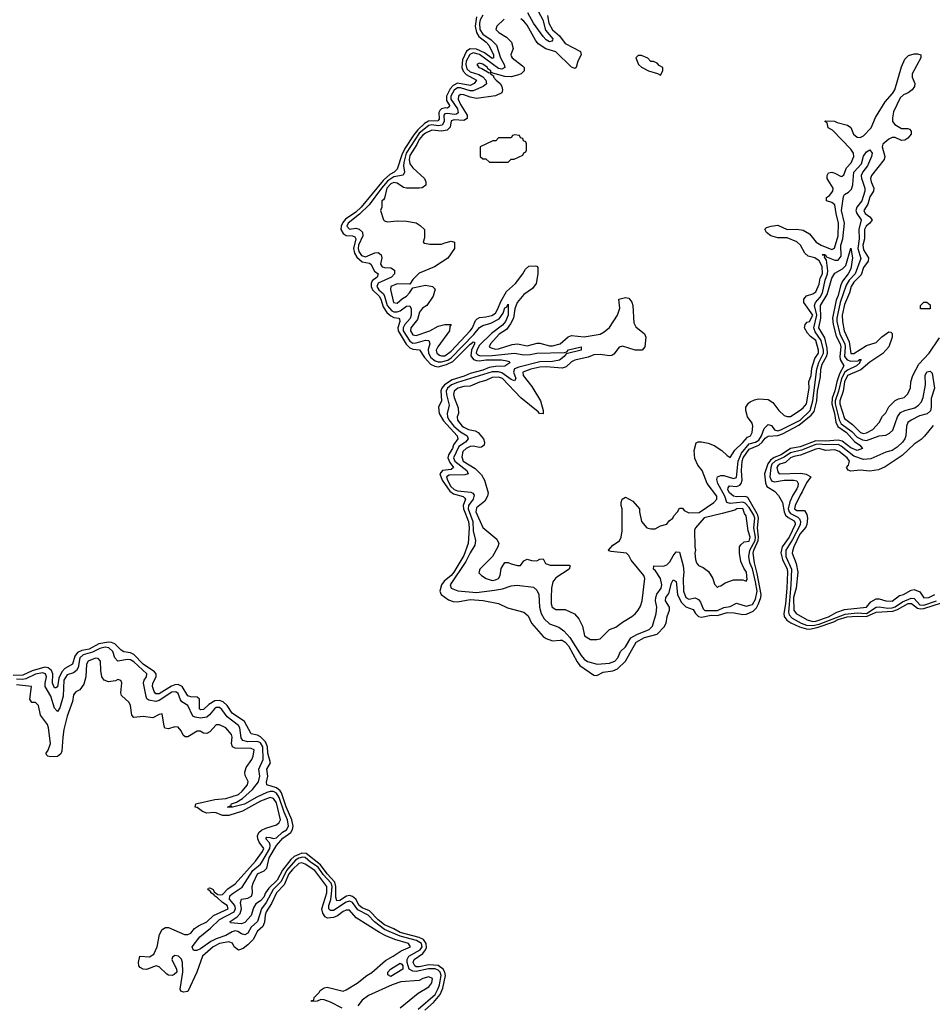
# Model space of a CAD drawing. Header units: inches. Extents: x 2710684 to 2828758, y 857022 to 965663.
# Tile 81 of 256: x 2735351 to 2741104, y 904808 to 911011. Entities that reach past the tile are written whole.
import ezdxf

# ---------------------------------------------------------------- set-up
doc = ezdxf.new("R2010")
doc.units = ezdxf.units.IN
doc.header["$MEASUREMENT"] = 0
for name, color, linetype in [('C7930', 7, 'Continuous'), ('C7931', 7, 'Continuous'), ('C7940', 7, 'Continuous'), ('C7941', 7, 'Continuous')]:
    doc.layers.add(name, color=color, linetype=linetype)

msp = doc.modelspace()

# ---------------------------------------------------------------- linework, layer by layer
at = {"layer": 'C7930', "color": 4}
for points, elevation in [([(2737645.3, 910000), (2737642.5, 909997.5), (2737502.9, 909830), (2737470, 909799.1), (2737405.4, 909754.6), (2737387.1, 909732.9), (2737376.8, 909710), (2737376, 909690), (2737390, 909664.4), (2737410, 909651.1), (2737450, 909648.9), (2737462.9, 909642.9), (2737470, 909630.8), (2737455.1, 909570), (2737460.9, 909540.9), (2737476.1, 909516.1), (2737510, 909485.8), (2737556.5, 909476.5), (2737564.9, 909470), (2737587.2, 909427.2), (2737610.6, 909410), (2737605.5, 909390), (2737573.4, 909366.6), (2737565.8, 909350), (2737566.2, 909330), (2737575.6, 909310), (2737616.5, 909270), (2737627.7, 909250), (2737643, 909203), (2737666.2, 909166.2), (2737690, 909144.9), (2737710, 909135.9), (2737741, 909130), (2737745.2, 909125.2), (2737746.7, 909110), (2737734.5, 909070), (2737736.8, 909050), (2737787.9, 908967.9), (2737810, 908943.6), (2737830, 908935.2), (2737871.4, 908931.4), (2737901.9, 908881.9), (2737941.2, 908841.2), (2737967.9, 908827.9), (2737990, 908825), (2738042.2, 908837.8), (2738081.3, 908858.7), (2738190, 908967), (2738193.1, 908966.9), (2738210, 908981.6), (2738218.7, 908978.7), (2738218.7, 908970), (2738199.7, 908930), (2738194.4, 908894.4), (2738210.9, 908870.9), (2738230, 908863.6), (2738250, 908862.8), (2738290, 908867.9), (2738388.5, 908868.5), (2738422, 908862), (2738436.8, 908856.8), (2738441, 908850), (2738410, 908827.3), (2738350, 908826.3), (2738310, 908819.8), (2738270, 908803.7), (2738190, 908783.1), (2738153.9, 908766.1), (2738077.5, 908742.5), (2738028.4, 908711.6), (2738012, 908690), (2738006.4, 908673.6), (2738010.2, 908610), (2737990.4, 908570), (2737994.9, 908530), (2738023.4, 908483.4), (2738108.9, 908390), (2738112.7, 908370), (2738086.7, 908333.3), (2738078.5, 908310), (2738053.8, 908270), (2738050.2, 908250), (2738061.8, 908221.8), (2738086.7, 908190), (2738070, 908177.7), (2738015.5, 908170), (2738000.2, 908150), (2738014.8, 908110), (2738061.6, 908041.6), (2738084.8, 908024.8), (2738146.9, 908006.9), (2738157, 907997), (2738160.3, 907990), (2738146.5, 907950), (2738148.4, 907930), (2738180.5, 907850), (2738184, 907810), (2738177.7, 907710), (2738150, 907635.6), (2738087.2, 907530), (2738070.6, 907509.4), (2738026.9, 907473.1), (2738010.2, 907450), (2738000.4, 907410), (2738008.6, 907388.6), (2738055.1, 907355.1), (2738084.5, 907344.5), (2738110, 907342.7), (2738190, 907357.3), (2738271.7, 907351.7), (2738370, 907332.4), (2738426.6, 907306.6), (2738530, 907279.1), (2738555.4, 907255.4), (2738577.1, 907210), (2738650, 907125.5), (2738670, 907113), (2738710, 907098), (2738757.5, 907102.5), (2738770, 907101.3), (2738790, 907090.3), (2738810, 907066.7), (2738865.3, 906965.3), (2738882.9, 906942.9), (2738970, 906881.1), (2738990, 906879.5), (2739030, 906900.9), (2739090, 906909), (2739118.8, 906921.2), (2739169.7, 906970), (2739236.9, 907090), (2739290, 907119.3), (2739370, 907139), (2739413.5, 907186.5), (2739425.7, 907210), (2739433.1, 907250), (2739447.6, 907290), (2739447.4, 907310), (2739421.1, 907350), (2739424, 907370), (2739443.3, 907396.7), (2739459.7, 907460.3), (2739470, 907482.8), (2739490, 907470.8), (2739497.6, 907390), (2739521.4, 907341.4), (2739550, 907312.7), (2739595.8, 907295.8), (2739610.3, 907270), (2739630.2, 907250.2), (2739650, 907246.2), (2739710, 907259.4), (2739750, 907257.6), (2739810, 907275.7), (2739854.3, 907274.3), (2739910, 907262.6), (2739933.6, 907266.4), (2739974.9, 907285.1), (2739995.3, 907304.7), (2740000, 907313.4)], 4), ([(2737679, 910000), (2737670, 909994), (2737630.9, 909950), (2737554.5, 909845.5), (2737494.1, 909785.9), (2737422.7, 909730), (2737412.7, 909710), (2737430, 909690.5), (2737470, 909697), (2737491.4, 909691.4), (2737512.1, 909672.1), (2737514.7, 909650), (2737487.3, 909590), (2737484.8, 909570), (2737488.6, 909550), (2737506.4, 909526.4), (2737530, 909518.2), (2737590, 909542.7), (2737610, 909543.7), (2737628.9, 909528.9), (2737633.1, 909510), (2737626, 909470), (2737635.1, 909455.1), (2737650, 909449.1), (2737690, 909447), (2737713.8, 909433.8), (2737714.4, 909410), (2737695.8, 909390), (2737610, 909350.8), (2737602.8, 909330), (2737615.2, 909310), (2737643.4, 909283.4), (2737651.1, 909270), (2737667.4, 909210), (2737697.5, 909177.5), (2737710, 909170.2), (2737730, 909170.2), (2737750, 909177.6), (2737790, 909205.3), (2737810, 909207.7), (2737818.9, 909190), (2737819.7, 909150), (2737812, 909128), (2737778.2, 909090), (2737768.5, 909070), (2737769.4, 909050), (2737810, 908986.7), (2737830, 908974.2), (2737850, 908975), (2737910, 908991.4), (2737930.7, 908990), (2737937, 908970), (2737926.6, 908933.4), (2737927.5, 908910), (2737943.4, 908883.4), (2737970, 908862), (2737990, 908855), (2738010, 908854.6), (2738050, 908867.1), (2738070, 908880.5), (2738213.1, 909026.9), (2738250, 909071.5), (2738270, 909085.4), (2738320.5, 909099.5), (2738372.9, 909127.1), (2738398.8, 909161.2), (2738410, 909194.8), (2738420.4, 909199.6), (2738430, 909218), (2738431, 909150), (2738414, 909110), (2738393.8, 909086.2), (2738325.9, 909034.1), (2738250, 908959.8), (2738232.7, 908930), (2738229.3, 908910), (2738239.7, 908899.7), (2738253.8, 908893.8), (2738330, 908896.3), (2738470, 908909.3), (2738530, 908899.8), (2738570, 908901.8), (2738610, 908910.2), (2738785.6, 908914.4), (2738800.4, 908919.6), (2738810, 908932), (2738890.4, 908950), (2738890, 908928.3), (2738794.9, 908905.1), (2738783.8, 908890), (2738753.1, 908866.9), (2738710, 908858.6), (2738630, 908856.5), (2738498, 908822), (2738470, 908810.9), (2738463.6, 908790), (2738479.5, 908750), (2738470, 908736.2), (2738450, 908745.1), (2738390, 908786.8), (2738370, 908793.6), (2738330, 908793.3), (2738110, 908726), (2738073.4, 908710), (2738048.4, 908690), (2738040.2, 908670), (2738041.5, 908650), (2738057.6, 908582.4), (2738044.9, 908530), (2738047.1, 908510), (2738055.5, 908490), (2738088.4, 908450), (2738130, 908414.3), (2738171.8, 908390), (2738177.7, 908370), (2738161.7, 908350), (2738118.4, 908321.6), (2738086.2, 908250), (2738094.4, 908230), (2738168.7, 908170), (2738179.1, 908150), (2738156.4, 908143.6), (2738058.7, 908141.3), (2738042.3, 908130), (2738046.8, 908110), (2738069.4, 908070), (2738090, 908052.1), (2738110, 908043.5), (2738194.4, 908034.4), (2738207.1, 908027.1), (2738215.1, 908015.1), (2738209.1, 907990), (2738180.2, 907950), (2738178.2, 907930), (2738207.5, 907850), (2738210.2, 907790), (2738224.9, 907730), (2738220.4, 907699.6), (2738190, 907651.5), (2738163.4, 907596.6), (2738064.9, 907450), (2738070.5, 907430.5), (2738112.8, 907412.8), (2738230, 907402.3), (2738343.9, 907416.1), (2738394.3, 907425.7), (2738450, 907443.8), (2738487.7, 907447.7), (2738590, 907436), (2738610, 907416), (2738623.8, 907390), (2738627.7, 907310), (2738639.3, 907270), (2738657.3, 907237.3), (2738690, 907204.9), (2738750, 907183.8), (2738780.9, 907160.9), (2738818.2, 907118.2), (2738890, 907004.9), (2738910, 906982.8), (2738930, 906968), (2738990.5, 906950.5), (2739070, 906957.4), (2739103.7, 906970), (2739122.4, 906990), (2739138.4, 907030), (2739170, 907059.3), (2739203.6, 907116.4), (2739242, 907138), (2739319.3, 907170), (2739340.9, 907190), (2739362.7, 907270), (2739366.6, 907310), (2739358.7, 907350), (2739360.5, 907370), (2739368.3, 907391.7), (2739394.5, 907430), (2739399.6, 907450), (2739389.6, 907490), (2739359.3, 907539.3), (2739346.6, 907550), (2739348, 907570), (2739410, 907568.2), (2739430, 907576.4), (2739450, 907595.5), (2739470, 907634), (2739490, 907658.8), (2739510, 907656), (2739532.7, 907570), (2739537.3, 907530), (2739532.7, 907490), (2739534.6, 907410), (2739550.8, 907370), (2739570, 907360.4), (2739610, 907368.2), (2739630, 907359.1), (2739642.3, 907342.3), (2739659.5, 907299.5), (2739670, 907289.1), (2739750, 907289.3), (2739790, 907307.9), (2739830, 907313), (2739870, 907334), (2739930, 907315.5), (2739970, 907327.2), (2739990, 907360.5), (2739998.9, 907410), (2739990.4, 907470), (2739970.3, 907550.3), (2739954.7, 907590), (2739947.4, 907630), (2739953.6, 907670), (2739987.6, 907730), (2739989.3, 907750), (2739979, 907810), (2739984.3, 907870), (2739978.8, 907890), (2739950, 907936.8), (2739924.3, 907964.3), (2739910, 907970.6), (2739830, 907963.5), (2739809.7, 907969.7), (2739797.1, 908010), (2739752.1, 908090), (2739745.4, 908114.6), (2739749.7, 908130.3), (2739770, 908139.5), (2739790, 908139), (2739850, 908120.8), (2739870, 908126.4), (2739881.1, 908230), (2739900.2, 908279.8), (2739950, 908339.3), (2739990, 908349.5), (2740000, 908355.7)], 8), ([(2737906.9, 910000), (2737911, 909990), (2737910.5, 909969.5), (2737887.3, 909952.7), (2737870, 909949.3), (2737790, 909949.4), (2737770, 909954.5), (2737730, 909980.7), (2737710, 909986), (2737690, 909976.4), (2737666, 909950), (2737650, 909886), (2737644.7, 909875.3), (2737634, 909870), (2737634, 909830), (2737624.7, 909810), (2737644.7, 909750), (2737650, 909744.7), (2737670, 909738), (2737730, 909744.7), (2737790, 909741), (2737850.7, 909730.7), (2737875.3, 909715.3), (2737902, 909690), (2737903.6, 909636.4), (2737894, 909610), (2737903.6, 909603.6), (2737936.9, 909596.9), (2738010, 909596), (2738030, 909606), (2738070, 909616), (2738092, 909610), (2738091.3, 909570), (2738050, 909508.7), (2737966.8, 909453.2), (2737870, 909414), (2737830, 909375.3), (2737810, 909346), (2737730, 909346.6), (2737691, 909330), (2737687.9, 909312.1), (2737707.7, 909230), (2737730, 909224.9), (2737764.4, 909255.6), (2737789, 909270), (2737809, 909290), (2737830, 909322), (2737910, 909338), (2737954, 909330), (2737970, 909314), (2737958, 909270), (2737918, 909210), (2737890, 909194), (2737870.6, 909169.4), (2737858.5, 909121.5), (2737817.1, 909070), (2737814.9, 909050), (2737830, 909026.4), (2737850, 909021.3), (2737937.2, 909050), (2737990, 909081), (2738031.6, 909091.6), (2738071.3, 909091.3), (2738062, 909078), (2738061, 909050), (2737986.7, 908950), (2737977.1, 908930), (2737980.5, 908910), (2737997.3, 908897.3), (2738010, 908892.7), (2738030, 908894.4), (2738070, 908922), (2738191.1, 909050), (2738205.6, 909070), (2738224.7, 909115.3), (2738234.3, 909125.7), (2738250, 909134.9), (2738290, 909138.4), (2738328, 909148), (2738350, 909162.4), (2738366, 909190), (2738383.9, 909236.1), (2738420.5, 909299.5), (2738476.3, 909350), (2738522.7, 909410), (2738540.2, 909439.8), (2738561.2, 909458.8), (2738599.8, 909459.8), (2738610, 909458), (2738618, 909450), (2738617.3, 909410), (2738606.4, 909350), (2738583, 909317), (2738530, 909280.5), (2738487.9, 909230), (2738472.2, 909190), (2738463.2, 909130), (2738445.5, 909094.5), (2738419.7, 909060.3), (2738373.4, 909030), (2738318.8, 908970), (2738311.3, 908950), (2738323, 908943), (2738350, 908936.3), (2738370, 908938), (2738455.9, 908964.1), (2738490, 908968), (2738550, 908957.3), (2738613.7, 908973.7), (2738630, 908974), (2738690, 908956.3), (2738710, 908955.5), (2738757.2, 908970), (2738807.6, 909012.4), (2738830, 909020.7), (2738910, 909013.4), (2739010, 909030.7), (2739035.9, 909044.1), (2739070, 909071), (2739119, 909150), (2739134.6, 909194.6), (2739128.7, 909251.3), (2739170, 909261), (2739190, 909256), (2739210.7, 909230.7), (2739216, 909210), (2739221.4, 909101.4), (2739235.3, 909075.3), (2739290, 909032), (2739298, 909010), (2739292, 908950), (2739274, 908930), (2739230, 908928.7), (2739150, 908955.3), (2739130, 908948.7), (2739095.9, 908904.1), (2739083.5, 908896.5), (2739070, 908893.2), (2739010, 908900.9), (2738970, 908899.3), (2738935.2, 908884.8), (2738850, 908867), (2738830, 908856.2), (2738795.1, 908824.9), (2738770, 908816.2), (2738670, 908824), (2738630, 908821.7), (2738574, 908810), (2738522, 908790), (2738523.8, 908770), (2738579.5, 908699.5), (2738634.8, 908610), (2738651.3, 908550), (2738650, 908529), (2738628, 908530), (2738620.4, 908540.4), (2738509.6, 908629.6), (2738394, 908750), (2738370, 908758.5), (2738330, 908756.4), (2738290, 908737.4), (2738250, 908727.8), (2738190, 908702.9), (2738150, 908699.7), (2738114, 908690), (2738090.6, 908670), (2738085.7, 908650), (2738088.9, 908630), (2738115.2, 908564.8), (2738116.3, 908530), (2738108.2, 908510), (2738110, 908487.3), (2738139.3, 908450), (2738150, 908443.1), (2738181, 908430), (2738221.6, 908421.6), (2738241, 908410), (2738274.8, 908370), (2738281, 908350), (2738278, 908330), (2738262, 908318), (2738250, 908316), (2738210, 908324.5), (2738190, 908321.6), (2738165.5, 908310), (2738144.6, 908290), (2738137.3, 908257.3), (2738147, 908230), (2738223, 908183), (2738262.6, 908142.6), (2738282, 908110), (2738304.7, 908030), (2738301, 908010), (2738282.5, 907977.5), (2738230, 907936), (2738227, 907910), (2738270, 907811.3), (2738358, 907738), (2738370.9, 907710.9), (2738364.7, 907690), (2738332, 907630), (2738252, 907550), (2738246.4, 907526.4), (2738262, 907510), (2738292, 907490), (2738330, 907478.8), (2738350, 907482), (2738370, 907491.3), (2738379.3, 907510), (2738386.3, 907553.7), (2738410, 907592), (2738430, 907592), (2738450, 907582), (2738490, 907572), (2738507.3, 907572.7), (2738530, 907602), (2738550, 907611.3), (2738576.4, 907603.6), (2738610, 907602), (2738630, 907612), (2738650, 907614), (2738665.4, 907585.4), (2738694.8, 907574.8), (2738814.8, 907574.8), (2738822, 907570), (2738814.8, 907550), (2738730, 907495.1), (2738710.8, 907470), (2738702.8, 907430), (2738700.5, 907370), (2738702, 907330), (2738707.7, 907310), (2738730, 907294.8), (2738790, 907294.8), (2738847.9, 907267.9), (2738875.9, 907235.9), (2738898.8, 907190), (2738911.3, 907130), (2738950, 907106.8), (2738990, 907106), (2739010, 907111.3), (2739068, 907170), (2739110, 907182.8), (2739150, 907214.8), (2739209.5, 907250.5), (2739231.7, 907268.3), (2739249.2, 907290), (2739264.1, 907315.9), (2739275.1, 907350), (2739292.3, 907490), (2739285.2, 907510), (2739205.6, 907605.6), (2739190, 907635.3), (2739175.3, 907650), (2739080.2, 907660.2), (2739064, 907664), (2739062, 907670), (2739090, 907700.7), (2739133.1, 907726.9), (2739142.7, 907750), (2739149.3, 907790), (2739149.2, 907890), (2739148.9, 907928.9), (2739142, 907950), (2739142, 907970), (2739148.9, 907991.1), (2739170, 908002), (2739216.9, 907976.9), (2739258, 907930), (2739258, 907910), (2739271.3, 907850), (2739304.7, 907810), (2739330, 907802.8), (2739356, 907804), (2739390, 907822), (2739430, 907832), (2739445.2, 907854.8), (2739468, 907870), (2739474.6, 907885.4), (2739498, 907910), (2739510, 907934), (2739530, 907934), (2739539.6, 907919.6), (2739570, 907904.7), (2739634, 907906), (2739726, 907970), (2739746, 907990), (2739746, 908010), (2739685.2, 908090), (2739654, 908170), (2739625.1, 908205.1), (2739607, 908247), (2739603.2, 908296.8), (2739615.3, 908344.7), (2739628.9, 908351.1), (2739650, 908351), (2739690, 908342.8), (2739727.9, 908327.9), (2739776.8, 908296.8), (2739810, 908264.7), (2739830, 908252), (2739860.1, 908299.9), (2739910, 908346.4), (2739939.1, 908380.9), (2739958, 908390), (2739968.7, 908410), (2739972.7, 908450), (2739969, 908470), (2739939, 908510), (2739929, 908550), (2739929.2, 908570.8), (2739945.2, 908594.8), (2739956.5, 908603.5), (2739983.2, 908616.8), (2740000, 908620.5)], 12), ([(2740000, 907897.7), (2739941, 908001), (2739927, 908007), (2739870, 908004.8), (2739850, 908008.4), (2739824.8, 908030), (2739815.6, 908050), (2739817.5, 908062.5), (2739826.5, 908073.5), (2739870, 908070.2), (2739890, 908078.3), (2739899.8, 908090), (2739904.8, 908110), (2739901.4, 908170), (2739905.6, 908230), (2739910.7, 908250), (2739950, 908305.5), (2740000, 908326.7)], 4), ([(2740000, 907522), (2739998.5, 907530), (2739982.3, 907590), (2739975.6, 907650), (2739978.9, 907670), (2740000, 907715)], 4), ([(2737905.3, 904770), (2737960.4, 904819.6), (2738000.6, 904870), (2738017.7, 904910), (2738034.5, 904990), (2738031.4, 905010), (2738021.1, 905030), (2737990, 905053), (2737930, 905056.3), (2737870, 905043.7), (2737850, 905044.2), (2737842.4, 905050), (2737831.7, 905070), (2737837.2, 905090), (2737892.1, 905127.9), (2737909, 905150), (2737914.7, 905165.3), (2737913, 905190), (2737896.2, 905216.2), (2737870, 905228.6), (2737750, 905259.2), (2737710, 905283.9), (2737650, 905308.4), (2737610, 905339.8), (2737556.1, 905396.1), (2737510, 905415.4), (2737491.8, 905430), (2737469.4, 905469.4), (2737450, 905486.3), (2737430, 905492.5), (2737412.1, 905487.9), (2737370, 905462.3), (2737350, 905459.5), (2737343.3, 905483.3), (2737344.4, 905550), (2737337.2, 905577.2), (2737288.5, 905630), (2737247.1, 905687.1), (2737157.3, 905757.3), (2737130, 905759.2), (2737110, 905752.1), (2737082.2, 905737.8), (2737061.1, 905718.9), (2737007.1, 905652.9), (2736973.8, 905590), (2736921.4, 905538.6), (2736901.5, 905510), (2736890, 905483.6), (2736870, 905460.5), (2736839.3, 905440.7), (2736824.4, 905415.6), (2736810, 905366.6), (2736770, 905322), (2736750, 905314.5), (2736680.2, 905320.2), (2736677.2, 905330), (2736722, 905358), (2736741, 905379), (2736749.8, 905410), (2736742, 905450), (2736748.7, 905470), (2736790, 905477.3), (2736812.1, 905487.9), (2736818, 905510), (2736817.4, 905550), (2736822.6, 905570), (2736849.8, 905630), (2736891.4, 905648.6), (2736910, 905664.9), (2736923.7, 905730), (2736970, 905808.8), (2737010, 905854.2), (2737059.3, 905890), (2737071.6, 905908.4), (2737074.9, 905930), (2737066, 905970), (2737030, 906051.6), (2737000.8, 906140.8), (2736993, 906153), (2736970, 906171), (2736909.3, 906190), (2736907.7, 906207.7), (2736914.9, 906245.1), (2736909.7, 906290), (2736932.3, 906330), (2736916.2, 906390), (2736913.8, 906430), (2736901.4, 906461.4), (2736870, 906493.1), (2736850, 906503.1), (2736810, 906512.7), (2736768.2, 906590), (2736690, 906642), (2736659.8, 906690), (2736633, 906713), (2736610, 906720.7), (2736581.4, 906718.6), (2736543.2, 906696.8), (2736510, 906664.2), (2736490, 906662.9), (2736483.6, 906670), (2736485.1, 906730), (2736470, 906742.4), (2736430, 906744.4), (2736410, 906751.8), (2736375.4, 906810), (2736350, 906821.6), (2736330, 906819.8), (2736308.8, 906811.2), (2736230, 906763.5), (2736210, 906764.7), (2736198.2, 906778.2), (2736188.6, 906810), (2736189.8, 906830), (2736212.3, 906870), (2736210.9, 906890), (2736201.7, 906901.7), (2736130, 906950.9), (2736070, 907011), (2736050, 907021.4), (2736007.9, 907027.9), (2735990, 907038), (2735950, 907078), (2735930, 907087.1), (2735910, 907089.1), (2735850, 907078), (2735790, 907045.9), (2735742.2, 907037.8), (2735715.5, 907024.5), (2735698.6, 907001.4), (2735684.2, 906950), (2735636.6, 906923.4), (2735617.6, 906902.4), (2735598.2, 906861.8), (2735590, 906808.7), (2735578, 906802), (2735570, 906800.9), (2735558, 906830), (2735561, 906890), (2735551.1, 906910), (2735530, 906927.8), (2735510, 906930.8), (2735430, 906907.9), (2735370, 906880.6), (2735310, 906878.3)], 4), ([(2737863.3, 904776.7), (2737970, 904870.3), (2737990, 904907), (2737996.5, 904930), (2738007.2, 904990), (2738000.7, 905010), (2737990, 905021.8), (2737970, 905030.5), (2737929, 905031), (2737850, 905014.1), (2737830, 905016.1), (2737805.2, 905030), (2737792.8, 905070), (2737792.8, 905090), (2737804.2, 905110), (2737874.6, 905150), (2737887.9, 905170), (2737883.1, 905190), (2737851.5, 905210), (2737750, 905236.2), (2737650, 905279.5), (2737587.4, 905327.4), (2737547.1, 905370), (2737482.6, 905402.6), (2737449.6, 905450), (2737430, 905458.4), (2737410, 905451.7), (2737330, 905398.2), (2737310, 905398.3), (2737299.8, 905410), (2737299.3, 905430), (2737311.7, 905468.3), (2737316.9, 905503.1), (2737319.9, 905550), (2737313.9, 905570), (2737264.8, 905624.8), (2737232.1, 905672.1), (2737183.9, 905703.9), (2737151.6, 905731.6), (2737134.3, 905734.3), (2737110, 905728.5), (2737090, 905715.4), (2737032.1, 905650), (2736998.9, 905581.1), (2736949.2, 905530.8), (2736905.4, 905450), (2736875.9, 905410), (2736850.1, 905329.9), (2736810, 905293.3), (2736790, 905255.1), (2736770, 905245.7), (2736750, 905251.1), (2736726.7, 905266.7), (2736710, 905269.8), (2736690, 905263.8), (2736650, 905240.3), (2736590, 905219.8), (2736556.8, 905203.2), (2736490, 905156.4), (2736467.2, 905147.2), (2736450, 905146), (2736444, 905150), (2736438, 905170), (2736487.4, 905232.6), (2736553.4, 905286.6), (2736610, 905342.8), (2736702, 905390), (2736711.9, 905411.9), (2736706.2, 905430), (2736672.9, 905470), (2736675.6, 905490), (2736690, 905504.4), (2736754.4, 905545.6), (2736820.7, 905650), (2736868.3, 905690), (2736877.1, 905702.9), (2736928.2, 905790), (2736930.9, 905810.9), (2736925.2, 905825.2), (2736903, 905850), (2736905.3, 905854.7), (2736910, 905860.5), (2736930, 905859.5), (2736950, 905851.7), (2736970, 905856.5), (2737007.7, 905892.3), (2737032.1, 905907.9), (2737044.8, 905930), (2737039.5, 905970), (2737017.7, 906017.7), (2736987.7, 906110), (2736970, 906137.7), (2736950, 906148.2), (2736930, 906149), (2736910, 906142.9), (2736846.3, 906113.7), (2736768.4, 906068.4), (2736692, 906050), (2736662, 906050), (2736678, 906058), (2736686, 906054), (2736682, 906062), (2736685.2, 906070), (2736717.8, 906082.2), (2736755.6, 906104.4), (2736818.3, 906161.7), (2736855.6, 906210), (2736864.2, 906244.2), (2736858.5, 906290), (2736885.7, 906350), (2736884.4, 906430), (2736870, 906455.8), (2736850, 906464.1), (2736790, 906460.7), (2736757, 906470), (2736746.7, 906486.7), (2736738.5, 906550), (2736730, 906565.1), (2736658.4, 906618.4), (2736624.8, 906664.8), (2736610, 906678.3), (2736590, 906678.3), (2736578.4, 906670), (2736547.7, 906632.3), (2736530, 906617.7), (2736490, 906610.8), (2736456.3, 906616.3), (2736443.5, 906623.5), (2736412, 906690), (2736374.2, 906714.2), (2736365.5, 906725.5), (2736350, 906766), (2736335.9, 906775.9), (2736310, 906774.6), (2736230, 906720.9), (2736210, 906715.3), (2736164.6, 906724.6), (2736152.9, 906732.9), (2736148, 906748), (2736131.5, 906830), (2736135.6, 906850), (2736149.5, 906870), (2736151.6, 906890), (2736070, 906964.8), (2736050, 906978), (2736030, 906981), (2735969.6, 906969.6), (2735951.2, 906991.2), (2735938.3, 907030), (2735913.5, 907053.5), (2735890, 907056.8), (2735855.5, 907050), (2735810, 907025.8), (2735750.9, 907009.1), (2735730.2, 906990), (2735719.7, 906930), (2735710.2, 906909.8), (2735690, 906896.9), (2735650, 906884), (2735630.2, 906850), (2735624.9, 906750), (2735605.1, 906674.9), (2735590, 906652.7), (2735570, 906673.2), (2735547.3, 906750), (2735512.4, 906810), (2735512, 906830), (2735520.4, 906870), (2735514, 906890), (2735495.6, 906895.6), (2735450, 906887.2), (2735390, 906858.7), (2735370, 906853.7), (2735330, 906856.2)], 8), ([(2737382.9, 904782.9), (2737310, 904821.2), (2737270, 904835.3), (2737250, 904838), (2737227.3, 904827.3), (2737190, 904826), (2737190, 904832), (2737206, 904834), (2737208, 904850), (2737239, 904881), (2737245.6, 904894.4), (2737270, 904911.3), (2737290, 904916), (2737390, 904891), (2737410, 904898.8), (2737479.3, 904940.7), (2737539, 904990), (2737571.6, 905008.4), (2737656.1, 905083.9), (2737705.2, 905110), (2737755.4, 905144.6), (2737814, 905170), (2737801.2, 905190), (2737716.2, 905216.2), (2737658.2, 905238.2), (2737619.2, 905259.2), (2737473, 905353), (2737430, 905400.9), (2737410, 905401.6), (2737390, 905392.6), (2737354.1, 905365.9), (2737330, 905354), (2737291.2, 905351.2), (2737277.7, 905357.7), (2737261, 905381), (2737256.4, 905410), (2737286.3, 905510), (2737287.8, 905550), (2737211.1, 905650), (2737150, 905691.1), (2737130, 905699.7), (2737110, 905694.5), (2737070, 905657.3), (2737048.6, 905630), (2737018.8, 905561.2), (2736969.2, 905510), (2736938.2, 905441.8), (2736904.9, 905390), (2736898, 905370), (2736894.4, 905325.6), (2736883, 905297), (2736850, 905269.3), (2736823.1, 905216.9), (2736790, 905182.7), (2736759.8, 905160.2), (2736730.7, 905149.3), (2736702, 905170), (2736692.9, 905192.9), (2736670, 905200.9), (2736611, 905190), (2736570, 905169.6), (2736502.4, 905110), (2736467.3, 905010), (2736410, 904888), (2736383.1, 904883.1), (2736366, 904890), (2736362, 904902), (2736379.3, 905010), (2736376.9, 905070), (2736372.1, 905092.1), (2736351.8, 905111.8), (2736330, 905114.3), (2736315.2, 905104.8), (2736310.5, 905090), (2736339.3, 905030), (2736340.7, 905010), (2736325.7, 904994.3), (2736311.8, 904988.2), (2736290, 904991.1), (2736277.8, 904997.8), (2736230, 905044.2), (2736210.5, 905049.5), (2736150, 905026.6), (2736129.5, 905029.5), (2736110, 905039), (2736102.7, 905050), (2736100.9, 905070), (2736109.3, 905110.7), (2736170, 905107.7), (2736196.9, 905123.1), (2736218.7, 905170), (2736232.1, 905247.9), (2736250, 905278), (2736270, 905291.3), (2736290, 905292), (2736390, 905246.8), (2736410, 905246.8), (2736430, 905256), (2736454, 905286), (2736478, 905302), (2736530, 905326.4), (2736573.7, 905366.3), (2736665.1, 905410), (2736658.7, 905430), (2736629.8, 905449.8), (2736598.9, 905478.9), (2736579, 905490), (2736577.2, 905497.2), (2736555.3, 905510), (2736555.3, 905515.3), (2736538, 905530), (2736540.4, 905539.6), (2736550, 905542), (2736570, 905531), (2736576.8, 905516.8), (2736599.8, 905499.8), (2736617.3, 905497.3), (2736630, 905499.5), (2736664.1, 905535.9), (2736710, 905567.2), (2736836.8, 905710), (2736881.7, 905770), (2736889.6, 905790), (2736860.5, 905830), (2736852.3, 905850), (2736851.1, 905870), (2736858.4, 905890), (2736874.6, 905905.4), (2736901.7, 905918.3), (2736970, 905939.1), (2736987.5, 905952.5), (2736995.1, 905970), (2736970, 906076), (2736950, 906105.1), (2736930, 906109.6), (2736870, 906086.9), (2736755, 906025), (2736670, 905997.3), (2736630, 905996.3), (2736590, 906014), (2736575.6, 906015.6), (2736530, 906012.6), (2736503, 906023), (2736470, 906046.6), (2736458, 906050), (2736462, 906070), (2736470, 906073.4), (2736582.2, 906097.8), (2736650, 906103.6), (2736730, 906129.2), (2736752.8, 906150), (2736787, 906190), (2736792, 906212), (2736772.7, 906250), (2736769.3, 906270), (2736779.6, 906300.4), (2736815.1, 906350), (2736823.7, 906370), (2736829.2, 906410), (2736810, 906418.7), (2736710, 906420.5), (2736692.7, 906430), (2736686, 906450), (2736691.3, 906490), (2736687, 906507), (2736650, 906549), (2736610, 906569), (2736590, 906569), (2736550, 906524), (2736530, 906514), (2736510, 906515.3), (2736489, 906529), (2736470, 906529.2), (2736410, 906493.2), (2736393.6, 906493.6), (2736382.5, 906502.5), (2736369.2, 906530), (2736350, 906553.2), (2736330, 906555.1), (2736290, 906542.7), (2736266.6, 906546.6), (2736260.9, 906560.9), (2736250, 906638), (2736230, 906634), (2736190, 906613.2), (2736130, 906620.9), (2736070, 906614), (2736057.2, 906630), (2736049.3, 906690), (2736041.2, 906710), (2735993.6, 906753.6), (2735989.2, 906770), (2735994, 906834), (2735988.7, 906848.7), (2735970, 906853.2), (2735954, 906846), (2735910, 906839.3), (2735884, 906850), (2735869.4, 906870), (2735862, 906910), (2735861.2, 906970), (2735846, 906986), (2735829.1, 906989.1), (2735782, 906970), (2735773, 906950), (2735768.6, 906871.4), (2735755.8, 906824.2), (2735731, 906790), (2735704, 906776), (2735690, 906758), (2735684.5, 906715.5), (2735650, 906622), (2735630, 906538), (2735622, 906490), (2735617.7, 906402.3), (2735610, 906386), (2735590, 906369.6), (2735546.2, 906366.2), (2735528, 906370), (2735520.2, 906380.2), (2735517.2, 906390), (2735531.5, 906408.5), (2735545.6, 906450), (2735531.8, 906550), (2735526, 906570), (2735481.2, 906630), (2735469.2, 906689.2), (2735450, 906708.7), (2735428, 906710), (2735414, 906730), (2735426, 906810), (2735330, 906819.7)], 12), ([(2737750, 904784.9), (2737863.2, 904876.8), (2737930, 904918), (2737950, 904942), (2737952.7, 904970), (2737930, 904981.2), (2737892, 904970), (2737870, 904957.2), (2737754, 904950), (2737698, 904930), (2737550, 904864), (2737510, 904834), (2737482, 904798)], 12)]:
    msp.add_lwpolyline(points, dxfattribs=dict(at, elevation=elevation))
for points, elevation in [([(2739910, 907930.9), (2739872, 907930), (2739858.3, 907921.7), (2739780.3, 907899.7), (2739666.4, 907873.6), (2739612, 907810), (2739605.4, 907794.6), (2739606.8, 907690), (2739611, 907670), (2739607.3, 907650), (2739611.3, 907610), (2739618, 907590), (2739630, 907572), (2739659.8, 907559.8), (2739694, 907534), (2739721, 907490), (2739730, 907454), (2739750, 907434), (2739758, 907442), (2739770, 907444.7), (2739797.5, 907462.5), (2739850, 907481), (2739910, 907481), (2739930, 907474), (2739936.4, 907483.6), (2739932.3, 907530), (2739915.1, 907555.1), (2739896.5, 907596.5), (2739888.7, 907650), (2739888, 907690), (2739896.4, 907703.6), (2739918, 907722), (2739950, 907725.5), (2739955.6, 907750), (2739944, 907790), (2739930, 907886), (2739920.1, 907900.1)], 12), ([(2737690, 904983.5), (2737672.3, 904992.3), (2737671.8, 905010), (2737687.6, 905030), (2737750, 905066.8), (2737759.9, 905059.9), (2737766.8, 905050), (2737766, 905030)], 8)]:
    msp.add_lwpolyline(points, close=True, dxfattribs=dict(at, elevation=elevation))
at = {"layer": 'C7931', "color": 4}
for points, elevation in [([(2738230.1, 911029.9), (2738221.2, 910970), (2738230.1, 910930), (2738245.7, 910905.7), (2738291.3, 910870), (2738309.2, 910850), (2738338, 910790), (2738337.1, 910770), (2738330, 910766.4), (2738282, 910802), (2738230, 910826.5), (2738190, 910828.3), (2738167.4, 910812.6), (2738142, 910758), (2738138.8, 910710), (2738147.4, 910687.4), (2738166.1, 910666.1), (2738230.4, 910630), (2738216.4, 910610), (2738190, 910597.6), (2738110, 910611.6), (2738083.6, 910596.4), (2738064.7, 910575.3), (2738040.5, 910530), (2738042.5, 910502.5), (2738059.6, 910470), (2738058.5, 910461.5), (2738047, 910453), (2738035.3, 910455.3), (2738010.2, 910449.8), (2738000.1, 910439.9), (2737993.4, 910426.6), (2737994.4, 910385.6), (2737986.6, 910373.4), (2737928.9, 910371.1), (2737903.7, 910356.3), (2737861.8, 910318.2), (2737834.7, 910285.3), (2737779.9, 910200.1), (2737760.5, 910159.5), (2737730.9, 910069.1), (2737712, 910050), (2737684.5, 910035.5), (2737645.3, 910000)], 4), ([(2738270, 911040.5), (2738253.4, 911010), (2738248.8, 910990), (2738251.2, 910950), (2738270, 910920.2), (2738323.7, 910883.7), (2738355.8, 910850), (2738381.5, 910770), (2738405.2, 910730), (2738408.4, 910710), (2738390, 910699.8), (2738370, 910703.2), (2738250, 910792.5), (2738210, 910801.5), (2738187.7, 910792.3), (2738165.7, 910750), (2738163.2, 910730), (2738170, 910700.9), (2738190, 910683.5), (2738246, 910666), (2738271.3, 910651.3), (2738290.2, 910630), (2738293.4, 910606.6), (2738273.4, 910590), (2738210, 910563.5), (2738190, 910563.4), (2738130, 910582), (2738110, 910582.2), (2738090, 910567.6), (2738068.1, 910530), (2738068.8, 910510), (2738110.9, 910450), (2738115.4, 910424.6), (2738103.9, 910416.1), (2738090, 910414.6), (2738050, 910421), (2738030, 910418), (2738024.1, 910410), (2738027.8, 910370), (2738013.8, 910346.2), (2737990, 910342.1), (2737950, 910349.1), (2737930, 910344.5), (2737870, 910296.3), (2737787.4, 910170), (2737771.8, 910111.8), (2737770.2, 910090), (2737776, 910050), (2737768.8, 910031.2), (2737710, 910020.5), (2737679, 910000)], 8), ([(2738678.6, 911038.6), (2738686.4, 910990), (2738710, 910947.6), (2738754.4, 910910), (2738790, 910860.5), (2738886.8, 910810), (2738890.7, 910790), (2738870.4, 910750), (2738858.8, 910710), (2738850, 910703.7), (2738830, 910711.8), (2738729.7, 910809.7), (2738667, 910827), (2738620.1, 910860.1), (2738602.3, 910882.3), (2738550, 910976), (2738530, 911001.2), (2738510, 911017.2)], 12), ([(2738607.8, 911087.8), (2738648.4, 911010), (2738665.7, 910945.7), (2738711.8, 910890), (2738710, 910882), (2738704.5, 910875.5), (2738690, 910872), (2738670, 910883.5), (2738650, 910905.1), (2738589.9, 910989.9), (2738553.9, 911053.9)], 8), ([(2738404.5, 911015.5), (2738358, 910970), (2738352, 910950), (2738372, 910930), (2738420.5, 910900.5), (2738451, 910870), (2738461, 910830), (2738446.8, 910790), (2738450, 910782), (2738456, 910770), (2738521.4, 910721.4), (2738531, 910710), (2738531, 910690), (2738511.3, 910670), (2738490, 910660.9), (2738448.5, 910651.5), (2738410, 910652.6), (2738333.8, 910673.8), (2738321.2, 910681.2), (2738321.2, 910690), (2738302.5, 910702.5), (2738299.3, 910710), (2738270, 910731.6), (2738250, 910737.2), (2738232, 910730), (2738244.7, 910710), (2738264.7, 910704.7), (2738310, 910676), (2738318, 910678), (2738318, 910670), (2738336.8, 910656.8), (2738337.3, 910650), (2738354, 910630), (2738378.8, 910610), (2738390.5, 910590.5), (2738394.8, 910570), (2738391, 910550), (2738350, 910532.3), (2738230, 910515.6), (2738190, 910522.4), (2738150, 910538), (2738130, 910539.5), (2738117.3, 910530), (2738114.9, 910510), (2738130, 910476.3), (2738172.7, 910410), (2738172.1, 910387.9), (2738150, 910376.3), (2738090, 910380.4), (2738070, 910375.1), (2738065.5, 910334.5), (2738044.9, 910315.1), (2738010.3, 910309.7), (2737950, 910314.5), (2737910, 910296.1), (2737890, 910281), (2737870, 910255.8), (2737855.3, 910224.7), (2737810, 910156.2), (2737805.2, 910130), (2737810, 910104), (2737830, 910077.3), (2737902.8, 910010), (2737906.9, 910000)], 12)]:
    msp.add_lwpolyline(points, dxfattribs=dict(at, elevation=elevation))
at = {"layer": 'C7931', "color": 4, "elevation": 16}
for points in [[(2739270, 910786), (2739250, 910786), (2739234, 910770), (2739252, 910730), (2739270, 910712), (2739314, 910690), (2739372, 910672), (2739390, 910662), (2739406, 910690), (2739406, 910710), (2739383.1, 910723.1), (2739370, 910738), (2739347.3, 910747.3), (2739330, 910748), (2739310, 910768)], [(2738470, 910286), (2738458, 910282), (2738450, 910266), (2738370, 910266), (2738351.6, 910248.4), (2738332.7, 910247.3), (2738254, 910210), (2738254, 910150), (2738270, 910134), (2738290, 910134), (2738312.7, 910112.7), (2738430, 910114), (2738448.4, 910131.6), (2738467.3, 910132.7), (2738522, 910158), (2738528, 910172), (2738542, 910178), (2738546, 910190), (2738546, 910230), (2738542, 910242), (2738527.3, 910247.3), (2738522, 910262), (2738507.3, 910267.3), (2738502, 910282)]]:
    msp.add_lwpolyline(points, close=True, dxfattribs=at)
at = {"layer": 'C7940', "color": 4}
for points, elevation in [([(2740000, 908355.7), (2740010, 908361.8), (2740027.4, 908390), (2740043.7, 908436.3), (2740070, 908460.4), (2740090, 908454.9), (2740110, 908426.9), (2740130, 908421.8), (2740150, 908426.6), (2740270, 908488.8), (2740334.7, 908550), (2740351.6, 908610), (2740376.2, 908810), (2740389.4, 908850.6), (2740418.2, 908910), (2740418.5, 908930), (2740403.9, 908990), (2740365.1, 909045.1), (2740357.3, 909070), (2740376.7, 909150), (2740360.7, 909210), (2740367.6, 909230), (2740396.9, 909263.1), (2740411.3, 909290), (2740427.7, 909370), (2740443.7, 909410), (2740446.4, 909430), (2740436.3, 909496.3), (2740424.5, 909515.5), (2740429, 909529), (2740409.6, 909530.4), (2740430, 909530.3), (2740436.8, 909516.8), (2740490, 909496), (2740510, 909496.5), (2740530, 909522), (2740526.8, 909590), (2740539.4, 909630), (2740549.8, 909730), (2740531.7, 909810), (2740543.1, 909896.9), (2740549.5, 909910), (2740575.7, 909924.3), (2740595.5, 909944.5), (2740603.1, 909970), (2740605, 910000)], 8), ([(2740000, 908620.5), (2740010, 908622.8), (2740070, 908618.8), (2740098.5, 908598.5), (2740136, 908550), (2740170, 908518), (2740190, 908511.3), (2740210, 908512), (2740270, 908551.3), (2740290, 908566.8), (2740310, 908592), (2740327, 908690), (2740326.6, 908730), (2740339.7, 908770), (2740345.1, 908814.9), (2740363.3, 908876.7), (2740387, 908910), (2740387.3, 908930), (2740370, 908989.3), (2740335.4, 909015.4), (2740317, 909037), (2740299, 909070), (2740302, 909090), (2740315.5, 909104.5), (2740330, 909110.7), (2740350.6, 909150), (2740294, 909230), (2740294, 909250), (2740310, 909271), (2740350, 909284), (2740370, 909296), (2740390, 909346), (2740397.4, 909382.6), (2740411.6, 909410), (2740410, 909457.2), (2740390, 909492.3), (2740362.7, 909510), (2740322, 909522), (2740299.7, 909539.7), (2740273.7, 909590), (2740250, 909611.3), (2740190, 909636), (2740130, 909636), (2740086, 909650), (2740058, 909670), (2740048, 909692), (2740058, 909702), (2740088.9, 909711.1), (2740130, 909716), (2740190, 909690.4), (2740250, 909692.2), (2740290, 909684.9), (2740330, 909662.6), (2740372.4, 909610), (2740403, 909590), (2740470, 909563.1), (2740487.8, 909572.2), (2740509.7, 909650), (2740512.9, 909730), (2740497.6, 909790), (2740490, 909844), (2740470, 909859.5), (2740438, 909870), (2740436.4, 909876.4), (2740437.2, 909890), (2740455.6, 909904.4), (2740476.2, 909930), (2740478.4, 909950), (2740447, 910000)], 12), ([(2740661.4, 910000), (2740678.5, 909950), (2740678.5, 909930), (2740659.1, 909870), (2740628.9, 909830), (2740621.8, 909810), (2740629.1, 909790), (2740654.9, 909750), (2740639.8, 909690), (2740642.5, 909630), (2740634.3, 909570), (2740653.6, 909506.4), (2740617.1, 909410), (2740580.2, 909370), (2740561.1, 909338.9), (2740523, 909230), (2740503, 909130), (2740502.6, 909110), (2740521.7, 909030), (2740551.5, 908970), (2740554.5, 908950), (2740550.2, 908890), (2740567.8, 908867.8), (2740590, 908860.7), (2740637.5, 908862.5), (2740644, 908870), (2740654.8, 908870), (2740645.4, 908854.6), (2740647.7, 908850), (2740626, 908830), (2740570, 908804.1), (2740552.8, 908790), (2740530.7, 908750), (2740511.9, 908670), (2740491.9, 908610), (2740492.5, 908590), (2740516.6, 908490), (2740530, 908465.4), (2740596.2, 908416.2), (2740630, 908381), (2740663.4, 908363.4), (2740690, 908360.2), (2740770, 908389.3), (2740810, 908394.5), (2740834.8, 908405.2), (2740854.2, 908425.8), (2740884.4, 908510), (2740904.4, 908535.6), (2740930, 908549.2), (2740993.4, 908566.6), (2741017.3, 908582.7), (2741035.9, 908604.1), (2741047.3, 908630), (2741061.1, 908710), (2741058.5, 908770), (2741070, 908791.7), (2741090, 908797.6), (2741103.9, 908783.9), (2741117.3, 908690), (2741096.3, 908623.7), (2741096.9, 908570), (2741092.4, 908547.6), (2741072.3, 908527.7), (2741023.8, 908516.2), (2740970, 908488.7), (2740950, 908472.8), (2740940.6, 908450), (2740936.5, 908390), (2740930.2, 908369.8), (2740915.8, 908350), (2740881.8, 908318.2), (2740850, 908297.6), (2740810, 908286), (2740715.6, 908244.4), (2740670, 908239.7), (2740610, 908260.3), (2740530, 908324.8), (2740510, 908334.5), (2740430, 908331.6), (2740390, 908337.5), (2740370, 908335.3), (2740280.2, 908299.8), (2740210, 908282.8), (2740170, 908254.4), (2740112.7, 908230), (2740093.1, 908210), (2740085, 908190), (2740080.6, 908130), (2740090, 908106.7), (2740110, 908100.2), (2740170, 908110.2), (2740230.2, 908110.2), (2740250, 908104.9), (2740257.4, 908090), (2740256.5, 908070), (2740250, 908054.5), (2740224.3, 908015.7), (2740205.6, 907974.4), (2740195.3, 907930), (2740201, 907910), (2740210, 907899.2), (2740256.9, 907876.9), (2740266.8, 907866.8), (2740272.8, 907850), (2740270.7, 907829.3), (2740222.8, 907737.2), (2740180.2, 907670), (2740181.3, 907630), (2740215.7, 907550), (2740212.1, 907450), (2740197.6, 907277.6), (2740202.1, 907262.1), (2740221.5, 907241.5), (2740276.5, 907210), (2740310, 907197), (2740350, 907194.2), (2740390, 907202.6), (2740553.9, 907266.1), (2740630, 907273.1), (2740690, 907270.1), (2740750, 907309.3), (2740770, 907312), (2740823.3, 907303.3), (2740850, 907306.1), (2740870, 907311.8), (2740916.2, 907343.8), (2740970, 907366), (2740990, 907364.7), (2741024.8, 907324.8), (2741050, 907323.4), (2741130, 907348.9)], 8), ([(2740716, 910000), (2740717.6, 909990), (2740736.3, 909950), (2740733.4, 909930), (2740710, 909895.1), (2740697, 909850), (2740672.7, 909810), (2740681.6, 909790), (2740710.7, 909770), (2740724.9, 909750), (2740710.8, 909730), (2740686, 909710), (2740677.4, 909690), (2740676.5, 909630), (2740666.5, 909590), (2740670, 909562), (2740702, 909510), (2740699.5, 909490), (2740670.4, 909450), (2740656.5, 909403.5), (2740610, 909357.4), (2740592.2, 909330), (2740580.9, 909290), (2740550, 909216), (2740536.5, 909150), (2740537, 909110), (2740549.2, 909050), (2740580.7, 908980.7), (2740590, 908908.4), (2740610, 908907.2), (2740690, 908959.1), (2740750, 908977.3), (2740786.6, 909013.4), (2740830, 909044.7), (2740842, 909042), (2740850, 909034), (2740850.6, 909010), (2740830.3, 908949.7), (2740791.8, 908908.2), (2740710, 908853.5), (2740654.3, 908805.7), (2740569.3, 908770), (2740550.3, 908730), (2740541.3, 908670), (2740520.2, 908610), (2740520.7, 908590), (2740550, 908498), (2740600.3, 908460.3), (2740651.3, 908410), (2740670, 908404.4), (2740690, 908408.2), (2740728, 908430), (2740770, 908474), (2740790, 908514), (2740810, 908534), (2740828.9, 908571.1), (2740870, 908612), (2740890, 908622), (2740926, 908630), (2740950, 908654), (2740967.3, 908692.7), (2740968, 908730), (2740982, 908770), (2741019, 908841), (2741084, 908910), (2741150, 909006)], 12), ([(2740000, 908326.7), (2740010, 908330.9), (2740031.1, 908348.9), (2740050, 908374.3), (2740070, 908387.4), (2740130, 908392.2), (2740158.8, 908401.2), (2740263.6, 908456.4), (2740340.5, 908519.5), (2740358.3, 908541.7), (2740376.3, 908610), (2740379.5, 908670), (2740398.4, 908761.6), (2740400.9, 908810), (2740410, 908840.3), (2740437.8, 908890), (2740442.5, 908910), (2740441.5, 908941.5), (2740425.9, 909005.9), (2740388.2, 909070), (2740401.5, 909130), (2740398.5, 909210), (2740440.9, 909279.1), (2740470, 909382.8), (2740490, 909414.8), (2740538.3, 909441.7), (2740558, 909462), (2740590, 909572), (2740600.7, 909510), (2740590, 909442), (2740573.4, 909410), (2740537.1, 909362.9), (2740525.2, 909334.8), (2740510, 909272.7), (2740496.9, 909243.1), (2740475.3, 909130), (2740478.5, 909090), (2740497.3, 909017.3), (2740523.8, 908970), (2740528.3, 908950), (2740521, 908890), (2740523.2, 908870), (2740545.7, 908830), (2740519.1, 908780.9), (2740501.3, 908730), (2740490, 908672.3), (2740473.7, 908626.3), (2740470.6, 908590), (2740486.6, 908530), (2740494.8, 908474.8), (2740507.4, 908447.4), (2740563.1, 908410), (2740613.2, 908353.2), (2740646.8, 908330), (2740664.7, 908310), (2740630, 908296), (2740590, 908314.7), (2740534.9, 908354.9), (2740510, 908362.9), (2740430, 908356.5), (2740370, 908358.5), (2740270, 908319.9), (2740210, 908308.6), (2740151.4, 908270), (2740107, 908253), (2740084.6, 908235.4), (2740067.5, 908212.5), (2740047.1, 908150), (2740053.4, 908093.4), (2740061.6, 908070), (2740110, 908041.1), (2740133.9, 908013.9), (2740158.6, 907970), (2740170.1, 907910), (2740178.8, 907890), (2740194.6, 907874.6), (2740233.5, 907853.5), (2740239.1, 907839.1), (2740240.2, 907830), (2740202.5, 907750), (2740158.2, 907690), (2740148.7, 907651.3), (2740159.8, 907610), (2740188.4, 907550), (2740190.1, 907530), (2740187.9, 907430), (2740178.9, 907330), (2740168.4, 907270), (2740170.9, 907250.9), (2740187, 907227), (2740211.3, 907211.3), (2740265.9, 907185.9), (2740310, 907173), (2740330, 907172.2), (2740378.5, 907181.5), (2740482.5, 907217.5), (2740510, 907231.6), (2740567.9, 907247.9), (2740630, 907253), (2740690, 907251), (2740750, 907278.8), (2740855.6, 907284.4), (2740885.2, 907294.8), (2740952, 907332), (2740973.2, 907333.3), (2741010, 907303.7), (2741030, 907299.1), (2741050, 907301.5), (2741162.8, 907337.2)], 4), ([(2741110, 908455.3), (2741053.8, 908386.2), (2741033.7, 908366.3), (2740990, 908337), (2740914.4, 908265.6), (2740806.6, 908193.4), (2740765.5, 908174.5), (2740710, 908166), (2740650, 908173.3), (2740590, 908167), (2740573.2, 908173.2), (2740562, 908190), (2740574.8, 908205.2), (2740582.9, 908230), (2740567.3, 908250), (2740517, 908290), (2740490, 908300.5), (2740430, 908297.7), (2740390, 908309.6), (2740370, 908306.3), (2740272.8, 908267.2), (2740230, 908259.2), (2740210.5, 908250), (2740178.4, 908221.6), (2740142.8, 908210), (2740130, 908200.9), (2740124.2, 908190), (2740130, 908162), (2740138, 908150), (2740274.7, 908154.7), (2740308.5, 908148.5), (2740338, 908130), (2740310, 908092.7), (2740284.2, 908035.8), (2740270, 908015.1), (2740239.5, 907950), (2740235.5, 907930), (2740250, 907919.5), (2740298, 907918), (2740314, 907894), (2740317.3, 907870), (2740313.4, 907830), (2740306.6, 907813.4), (2740269.3, 907770), (2740230, 907689), (2740222.8, 907662.8), (2740221.3, 907650), (2740245.1, 907585.1), (2740255.5, 907530), (2740244.9, 907430), (2740229.4, 907370), (2740230.4, 907290.4), (2740246, 907270), (2740314.8, 907230), (2740350, 907220.2), (2740370, 907221.2), (2740450, 907248.7), (2740501.5, 907278.5), (2740550, 907295.3), (2740690, 907308.9), (2740717.4, 907342.6), (2740750, 907362), (2740770, 907363), (2740812, 907350), (2740850, 907347), (2740897.6, 907382.4), (2740922, 907390), (2740970, 907416), (2740990, 907421), (2741026.2, 907406.2), (2741050, 907368.2), (2741082, 907370), (2741120.9, 907390)], 12), ([(2740000, 907715), (2740007, 907730), (2740008.9, 907750), (2740001.6, 907810), (2740007.7, 907870), (2740004.4, 907890), (2740000, 907897.7)], 4), ([(2740000, 907313.4), (2740009.1, 907330), (2740023.9, 907370), (2740025.5, 907390), (2740000, 907522)], 4)]:
    msp.add_lwpolyline(points, dxfattribs=dict(at, elevation=elevation))
at = {"layer": 'C7940', "color": 4, "elevation": 12}
msp.add_lwpolyline([(2741030, 909188.7), (2741028.7, 909210), (2741050, 909232), (2741070, 909232), (2741090, 909214), (2741090, 909188.7)], close=True, dxfattribs=at)
at = {"layer": 'C7941', "color": 4}
for points, elevation in [([(2740447, 910000), (2740440.7, 910010), (2740440.9, 910030), (2740450, 910046), (2740470, 910050.7), (2740490, 910044.9), (2740530, 910022.8), (2740535.5, 910024.5), (2740546, 910034), (2740563.1, 910076.9), (2740591.6, 910110), (2740609.4, 910150), (2740606.6, 910170), (2740590, 910196), (2740474.6, 910314.6), (2740448, 910330), (2740442, 910362), (2740426, 910370), (2740430, 910374), (2740488.4, 910371.6), (2740503.6, 910363.6), (2740570, 910346), (2740590, 910331.3), (2740606.8, 910290), (2740630, 910270.7), (2740650, 910268.5), (2740670, 910280.5), (2740718.7, 910330), (2740744.9, 910395.1), (2740806.3, 910493.7), (2740853.1, 910546.9), (2740867, 910570), (2740910, 910714), (2740930, 910762), (2740953.6, 910786.4), (2740990, 910796), (2741010, 910796), (2741032, 910790), (2741031.6, 910771.6), (2740976, 910670), (2740976, 910650), (2740994.8, 910610), (2740991, 910590), (2740976, 910570), (2740951, 910550), (2740922.8, 910537.2), (2740900.7, 910519.3), (2740858.4, 910430), (2740852.5, 910392.5), (2740853.4, 910370), (2740866.8, 910350), (2740910, 910324.9), (2740950, 910326), (2740961, 910321), (2740971.3, 910310), (2740971, 910290), (2740950, 910264), (2740930, 910253.2), (2740910, 910249.3), (2740870, 910269.4), (2740850, 910269.5), (2740830, 910258.4), (2740792.8, 910227.2), (2740788.4, 910210), (2740803.8, 910150), (2740800.5, 910130), (2740720.4, 910030), (2740714.4, 910010), (2740716, 910000)], 12), ([(2740605, 910000), (2740608.3, 910050), (2740656.6, 910103.4), (2740670, 910151), (2740690, 910178), (2740710, 910192), (2740724.7, 910170), (2740720.7, 910150), (2740696.4, 910090), (2740666.7, 910053.3), (2740655.8, 910030), (2740658, 910010), (2740661.4, 910000)], 8)]:
    msp.add_lwpolyline(points, dxfattribs=dict(at, elevation=elevation))

doc.saveas('drawing.dxf')
